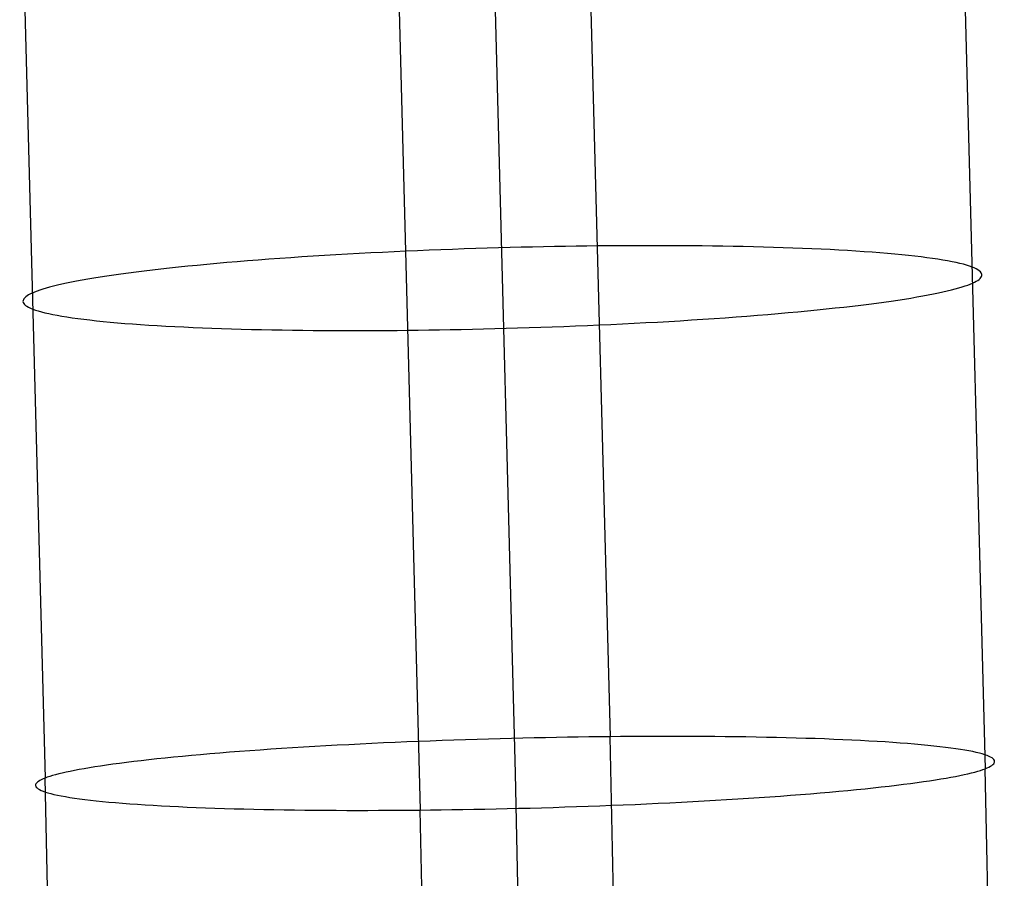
# Model space of a CAD drawing. Extents: x -37 to 483, y -973 to -253.
# Tile 163 of 197: x 410 to 436, y -521 to -498. Entities that reach past the tile are written whole.
import ezdxf

# ---------------------------------------------------------------- set-up
doc = ezdxf.new("R2010")
doc.units = 0
doc.layers.add('PREDEFINITO', color=7, linetype='CONTINUOUS')

msp = doc.modelspace()

# ---------------------------------------------------------------- linework, layer by layer
at = {"layer": 'PREDEFINITO'}
for p, q in [((425.049, -491.109, 60.793), (425.743, -517.572, 57.713)), ((435.176, -492.253, 74.451), (435.86, -518.434, 71.405)), ((409.823, -492.534, 69.792), (410.507, -518.687, 66.746)), ((422.499, -492.393, 72.122), (423.183, -518.561, 69.075)), ((419.949, -493.677, 83.45), (420.623, -519.549, 80.438)), ((419.289, -504.529, 59.451), (418.975, -504.545, 59.534)), ((419.603, -504.513, 59.375), (419.289, -504.529, 59.451)), ((419.919, -504.497, 59.307), (419.603, -504.513, 59.375)), ((420.235, -504.483, 59.246), (419.919, -504.497, 59.307)), ((420.551, -504.469, 59.192), (420.235, -504.483, 59.246)), ((420.866, -504.456, 59.146), (420.551, -504.469, 59.192)), ((421.182, -504.444, 59.107), (420.866, -504.456, 59.146)), ((421.496, -504.432, 59.075), (421.182, -504.444, 59.107)), ((421.809, -504.421, 59.05), (421.496, -504.432, 59.075)), ((422.121, -504.411, 59.032), (421.809, -504.421, 59.05)), ((422.432, -504.401, 59.021), (422.121, -504.411, 59.032)), ((422.74, -504.392, 59.017), (422.432, -504.401, 59.021)), ((423.047, -504.384, 59.019), (422.74, -504.392, 59.017)), ((423.351, -504.376, 59.027), (423.047, -504.384, 59.019)), ((423.652, -504.369, 59.042), (423.351, -504.376, 59.027)), ((423.951, -504.363, 59.063), (423.652, -504.369, 59.042)), ((424.247, -504.357, 59.09), (423.951, -504.363, 59.063)), ((424.539, -504.352, 59.122), (424.247, -504.357, 59.09)), ((424.828, -504.347, 59.161), (424.539, -504.352, 59.122)), ((425.114, -504.344, 59.204), (424.828, -504.347, 59.161)), ((425.396, -504.34, 59.253), (425.114, -504.344, 59.204)), ((425.677, -504.338, 59.308), (425.396, -504.34, 59.253)), ((425.958, -504.336, 59.368), (425.677, -504.338, 59.308)), ((426.241, -504.334, 59.435), (425.958, -504.336, 59.368)), ((426.525, -504.333, 59.508), (426.241, -504.334, 59.435)), ((426.808, -504.333, 59.588), (426.525, -504.333, 59.508)), ((427.092, -504.333, 59.674), (426.808, -504.333, 59.588)), ((427.376, -504.334, 59.767), (427.092, -504.333, 59.674)), ((427.66, -504.335, 59.866), (427.376, -504.334, 59.767)), ((427.943, -504.337, 59.972), (427.66, -504.335, 59.866)), ((428.225, -504.34, 60.085), (427.943, -504.337, 59.972)), ((428.506, -504.343, 60.205), (428.225, -504.34, 60.085)), ((428.785, -504.348, 60.332), (428.506, -504.343, 60.205)), ((429.063, -504.352, 60.465), (428.785, -504.348, 60.332)), ((429.338, -504.358, 60.606), (429.063, -504.352, 60.465)), ((429.612, -504.364, 60.753), (429.338, -504.358, 60.606)), ((429.882, -504.371, 60.907), (429.612, -504.364, 60.753)), ((430.15, -504.379, 61.068), (429.882, -504.371, 60.907)), ((430.415, -504.387, 61.235), (430.15, -504.379, 61.068)), ((430.675, -504.396, 61.41), (430.415, -504.387, 61.235)), ((430.932, -504.406, 61.59), (430.675, -504.396, 61.41)), ((431.185, -504.417, 61.778), (430.932, -504.406, 61.59)), ((431.434, -504.428, 61.971), (431.185, -504.417, 61.778)), ((431.677, -504.44, 62.171), (431.434, -504.428, 61.971)), ((431.916, -504.453, 62.377), (431.677, -504.44, 62.171)), ((432.149, -504.466, 62.589), (431.916, -504.453, 62.377)), ((432.377, -504.48, 62.807), (432.149, -504.466, 62.589)), ((432.598, -504.495, 63.03), (432.377, -504.48, 62.807)), ((432.814, -504.511, 63.258), (432.598, -504.495, 63.03)), ((433.023, -504.527, 63.492), (432.814, -504.511, 63.258)), ((433.226, -504.544, 63.731), (433.023, -504.527, 63.492)), ((415.408, -504.791, 61.097), (415.137, -504.815, 61.272)), ((415.685, -504.767, 60.929), (415.408, -504.791, 61.097)), ((415.966, -504.744, 60.767), (415.685, -504.767, 60.929)), ((416.251, -504.722, 60.612), (415.966, -504.744, 60.767)), ((416.541, -504.7, 60.464), (416.251, -504.722, 60.612)), ((416.835, -504.678, 60.322), (416.541, -504.7, 60.464)), ((417.132, -504.658, 60.188), (416.835, -504.678, 60.322)), ((417.433, -504.637, 60.061), (417.132, -504.658, 60.188)), ((417.737, -504.618, 59.941), (417.433, -504.637, 60.061)), ((418.043, -504.599, 59.828), (417.737, -504.618, 59.941)), ((418.352, -504.58, 59.723), (418.043, -504.599, 59.828)), ((418.663, -504.562, 59.625), (418.352, -504.58, 59.723)), ((418.975, -504.545, 59.534), (418.663, -504.562, 59.625)), ((433.422, -504.561, 63.975), (433.226, -504.544, 63.731)), ((433.611, -504.579, 64.223), (433.422, -504.561, 63.975)), ((433.792, -504.598, 64.475), (433.611, -504.579, 64.223)), ((433.967, -504.617, 64.732), (433.792, -504.598, 64.475)), ((434.133, -504.637, 64.992), (433.967, -504.617, 64.732)), ((434.292, -504.657, 65.256), (434.133, -504.637, 64.992)), ((434.443, -504.678, 65.523), (434.292, -504.657, 65.256)), ((434.587, -504.699, 65.792), (434.443, -504.678, 65.523)), ((434.722, -504.721, 66.065), (434.587, -504.699, 65.792)), ((434.849, -504.743, 66.34), (434.722, -504.721, 66.065)), ((434.967, -504.766, 66.616), (434.849, -504.743, 66.34)), ((435.078, -504.789, 66.895), (434.967, -504.766, 66.616)), ((435.18, -504.813, 67.175), (435.078, -504.789, 66.895)), ((412.963, -505.046, 63.093), (412.755, -505.073, 63.319)), ((413.178, -505.019, 62.871), (412.963, -505.046, 63.093)), ((413.401, -504.993, 62.654), (413.178, -505.019, 62.871)), ((413.63, -504.966, 62.441), (413.401, -504.993, 62.654)), ((413.865, -504.94, 62.233), (413.63, -504.966, 62.441)), ((414.108, -504.914, 62.03), (413.865, -504.94, 62.233)), ((414.356, -504.889, 61.832), (414.108, -504.914, 62.03)), ((414.611, -504.864, 61.639), (414.356, -504.889, 61.832)), ((414.871, -504.839, 61.453), (414.611, -504.864, 61.639)), ((415.137, -504.815, 61.272), (414.871, -504.839, 61.453)), ((435.274, -504.836, 67.456), (435.18, -504.813, 67.175)), ((435.36, -504.861, 67.739), (435.274, -504.836, 67.456)), ((435.437, -504.885, 68.022), (435.36, -504.861, 67.739)), ((435.506, -504.91, 68.305), (435.437, -504.885, 68.022)), ((435.567, -504.935, 68.588), (435.506, -504.91, 68.305)), ((435.62, -504.96, 68.871), (435.567, -504.935, 68.588)), ((435.665, -504.985, 69.153), (435.62, -504.96, 68.871)), ((435.702, -505.01, 69.435), (435.665, -504.985, 69.153)), ((435.731, -505.036, 69.716), (435.702, -505.01, 69.435)), ((435.752, -505.062, 69.995), (435.731, -505.036, 69.716)), ((435.765, -505.087, 70.273), (435.752, -505.062, 69.995)), ((411.217, -505.319, 65.487), (411.085, -505.347, 65.739)), ((411.358, -505.292, 65.238), (411.217, -505.319, 65.487)), ((411.506, -505.265, 64.989), (411.358, -505.292, 65.238)), ((411.661, -505.237, 64.743), (411.506, -505.265, 64.989)), ((411.825, -505.21, 64.499), (411.661, -505.237, 64.743)), ((411.996, -505.182, 64.257), (411.825, -505.21, 64.499)), ((412.174, -505.155, 64.018), (411.996, -505.182, 64.257)), ((412.36, -505.127, 63.781), (412.174, -505.155, 64.018)), ((412.554, -505.1, 63.548), (412.36, -505.127, 63.781)), ((412.755, -505.073, 63.319), (412.554, -505.1, 63.548)), ((435.517, -505.344, 72.928), (435.57, -505.318, 72.675)), ((435.57, -505.318, 72.675), (435.618, -505.293, 72.419)), ((435.618, -505.293, 72.419), (435.66, -505.268, 72.161)), ((435.66, -505.268, 72.161), (435.695, -505.242, 71.899)), ((435.695, -505.242, 71.899), (435.724, -505.216, 71.634)), ((435.724, -505.216, 71.634), (435.746, -505.191, 71.367)), ((435.746, -505.191, 71.367), (435.762, -505.165, 71.097)), ((435.762, -505.165, 71.097), (435.77, -505.139, 70.824)), ((435.771, -505.113, 70.55), (435.765, -505.087, 70.273)), ((435.77, -505.139, 70.824), (435.771, -505.113, 70.55)), ((410.225, -505.585, 68.018), (410.165, -505.61, 68.27)), ((410.292, -505.559, 67.766), (410.225, -505.585, 68.018)), ((410.366, -505.533, 67.513), (410.292, -505.559, 67.766)), ((410.446, -505.507, 67.259), (410.366, -505.533, 67.513)), ((410.534, -505.481, 67.006), (410.446, -505.507, 67.259)), ((410.629, -505.454, 66.752), (410.534, -505.481, 67.006)), ((410.732, -505.428, 66.498), (410.629, -505.454, 66.752)), ((410.842, -505.401, 66.244), (410.732, -505.428, 66.498)), ((410.959, -505.374, 65.991), (410.842, -505.401, 66.244)), ((411.085, -505.347, 65.739), (410.959, -505.374, 65.991)), ((434.598, -505.607, 75.458), (434.723, -505.58, 75.206)), ((434.723, -505.58, 75.206), (434.84, -505.552, 74.953)), ((434.84, -505.552, 74.953), (434.95, -505.526, 74.7)), ((434.95, -505.526, 74.7), (435.053, -505.499, 74.446)), ((435.053, -505.499, 74.446), (435.148, -505.472, 74.192)), ((435.148, -505.472, 74.192), (435.236, -505.446, 73.938)), ((435.236, -505.446, 73.938), (435.317, -505.42, 73.684)), ((435.317, -505.42, 73.684), (435.39, -505.394, 73.431)), ((435.39, -505.394, 73.431), (435.457, -505.369, 73.179)), ((435.457, -505.369, 73.179), (435.517, -505.344, 72.928)), ((409.912, -505.814, 70.373), (409.911, -505.84, 70.647)), ((409.911, -505.84, 70.647), (409.917, -505.866, 70.924)), ((409.921, -505.789, 70.101), (409.912, -505.814, 70.373)), ((409.936, -505.763, 69.831), (409.921, -505.789, 70.101)), ((409.958, -505.737, 69.563), (409.936, -505.763, 69.831)), ((409.987, -505.711, 69.298), (409.958, -505.737, 69.563)), ((410.022, -505.686, 69.036), (409.987, -505.711, 69.298)), ((410.064, -505.66, 68.778), (410.022, -505.686, 69.036)), ((410.112, -505.635, 68.522), (410.064, -505.66, 68.778)), ((410.165, -505.61, 68.27), (410.112, -505.635, 68.522)), ((432.927, -505.88, 77.878), (433.128, -505.853, 77.649)), ((433.128, -505.853, 77.649), (433.322, -505.826, 77.416)), ((433.322, -505.826, 77.416), (433.508, -505.799, 77.179)), ((433.508, -505.799, 77.179), (433.686, -505.771, 76.94)), ((433.686, -505.771, 76.94), (433.857, -505.744, 76.698)), ((433.857, -505.744, 76.698), (434.021, -505.716, 76.454)), ((434.021, -505.716, 76.454), (434.177, -505.689, 76.208)), ((434.177, -505.689, 76.208), (434.325, -505.661, 75.959)), ((434.325, -505.661, 75.959), (434.465, -505.634, 75.71)), ((434.465, -505.634, 75.71), (434.598, -505.607, 75.458)), ((409.917, -505.866, 70.924), (409.931, -505.892, 71.202)), ((409.931, -505.892, 71.202), (409.952, -505.917, 71.481)), ((409.952, -505.917, 71.481), (409.981, -505.943, 71.762)), ((409.981, -505.943, 71.762), (410.017, -505.968, 72.044)), ((410.017, -505.968, 72.044), (410.062, -505.994, 72.326)), ((410.062, -505.994, 72.326), (410.115, -506.019, 72.609)), ((410.115, -506.019, 72.609), (410.176, -506.044, 72.892)), ((410.176, -506.044, 72.892), (410.245, -506.068, 73.176)), ((410.245, -506.068, 73.176), (410.322, -506.093, 73.458)), ((410.322, -506.093, 73.458), (410.408, -506.117, 73.741)), ((410.408, -506.117, 73.741), (410.502, -506.141, 74.022)), ((430.545, -506.139, 79.925), (430.811, -506.114, 79.744)), ((430.811, -506.114, 79.744), (431.072, -506.089, 79.558)), ((431.072, -506.089, 79.558), (431.326, -506.064, 79.365)), ((431.326, -506.064, 79.365), (431.575, -506.039, 79.168)), ((431.575, -506.039, 79.168), (431.817, -506.013, 78.964)), ((431.817, -506.013, 78.964), (432.053, -505.987, 78.756)), ((432.053, -505.987, 78.756), (432.282, -505.961, 78.543)), ((432.282, -505.961, 78.543), (432.504, -505.934, 78.326)), ((432.504, -505.934, 78.326), (432.719, -505.907, 78.104)), ((432.719, -505.907, 78.104), (432.927, -505.88, 77.878)), ((410.502, -506.141, 74.022), (410.604, -506.164, 74.302)), ((410.604, -506.164, 74.302), (410.715, -506.187, 74.581)), ((410.715, -506.187, 74.581), (410.834, -506.21, 74.857)), ((410.834, -506.21, 74.857), (410.961, -506.232, 75.132)), ((410.961, -506.232, 75.132), (411.096, -506.254, 75.405)), ((411.096, -506.254, 75.405), (411.239, -506.275, 75.675)), ((411.239, -506.275, 75.675), (411.39, -506.296, 75.941)), ((411.39, -506.296, 75.941), (411.549, -506.317, 76.205)), ((411.549, -506.317, 76.205), (411.716, -506.336, 76.465)), ((411.716, -506.336, 76.465), (411.89, -506.356, 76.722)), ((411.89, -506.356, 76.722), (412.072, -506.374, 76.974)), ((412.072, -506.374, 76.974), (412.26, -506.392, 77.222)), ((412.26, -506.392, 77.222), (412.456, -506.41, 77.466)), ((426.707, -506.408, 81.663), (427.02, -506.391, 81.573)), ((427.02, -506.391, 81.573), (427.33, -506.373, 81.475)), ((427.33, -506.373, 81.475), (427.639, -506.355, 81.369)), ((427.639, -506.355, 81.369), (427.945, -506.336, 81.256)), ((427.945, -506.336, 81.256), (428.249, -506.316, 81.136)), ((428.249, -506.316, 81.136), (428.55, -506.296, 81.009)), ((428.55, -506.296, 81.009), (428.847, -506.275, 80.875)), ((428.847, -506.275, 80.875), (429.141, -506.253, 80.733)), ((429.141, -506.253, 80.733), (429.431, -506.231, 80.585)), ((429.431, -506.231, 80.585), (429.717, -506.209, 80.43)), ((429.717, -506.209, 80.43), (429.998, -506.186, 80.268)), ((429.998, -506.186, 80.268), (430.274, -506.163, 80.1)), ((430.274, -506.163, 80.1), (430.545, -506.139, 79.925)), ((412.456, -506.41, 77.466), (412.659, -506.427, 77.705)), ((412.659, -506.427, 77.705), (412.868, -506.443, 77.939)), ((412.868, -506.443, 77.939), (413.084, -506.458, 78.167)), ((413.084, -506.458, 78.167), (413.306, -506.473, 78.391)), ((413.306, -506.473, 78.391), (413.533, -506.487, 78.608)), ((413.533, -506.487, 78.608), (413.766, -506.501, 78.82)), ((413.766, -506.501, 78.82), (414.005, -506.513, 79.026)), ((414.005, -506.513, 79.026), (414.249, -506.525, 79.226)), ((414.249, -506.525, 79.226), (414.497, -506.537, 79.42)), ((414.497, -506.537, 79.42), (414.75, -506.547, 79.607)), ((414.75, -506.547, 79.607), (415.007, -506.557, 79.788)), ((415.007, -506.557, 79.788), (415.268, -506.566, 79.962)), ((415.268, -506.566, 79.962), (415.532, -506.575, 80.129)), ((415.532, -506.575, 80.129), (415.8, -506.582, 80.29)), ((415.8, -506.582, 80.29), (416.07, -506.589, 80.444)), ((416.07, -506.589, 80.444), (416.344, -506.595, 80.591)), ((416.344, -506.595, 80.591), (416.619, -506.601, 80.732)), ((416.619, -506.601, 80.732), (416.897, -506.606, 80.865)), ((416.897, -506.606, 80.865), (417.177, -506.61, 80.992)), ((417.177, -506.61, 80.992), (417.457, -506.613, 81.112)), ((417.457, -506.613, 81.112), (417.74, -506.616, 81.225)), ((417.74, -506.616, 81.225), (418.022, -506.618, 81.331)), ((418.022, -506.618, 81.331), (418.306, -506.62, 81.43)), ((418.306, -506.62, 81.43), (418.59, -506.621, 81.523)), ((418.59, -506.621, 81.523), (418.874, -506.621, 81.609)), ((418.874, -506.621, 81.609), (419.158, -506.62, 81.689)), ((419.158, -506.62, 81.689), (419.441, -506.619, 81.762)), ((419.441, -506.619, 81.762), (419.724, -506.618, 81.829)), ((419.724, -506.618, 81.829), (420.006, -506.616, 81.89)), ((420.006, -506.616, 81.89), (420.286, -506.613, 81.944)), ((420.286, -506.613, 81.944), (420.568, -506.61, 81.993)), ((420.568, -506.61, 81.993), (420.854, -506.606, 82.037)), ((420.854, -506.606, 82.037), (421.143, -506.601, 82.075)), ((421.143, -506.601, 82.075), (421.436, -506.596, 82.107)), ((421.436, -506.596, 82.107), (421.731, -506.591, 82.134)), ((421.731, -506.591, 82.134), (422.03, -506.584, 82.155)), ((422.03, -506.584, 82.155), (422.331, -506.577, 82.17)), ((422.331, -506.577, 82.17), (422.636, -506.57, 82.178)), ((422.636, -506.57, 82.178), (422.942, -506.561, 82.18)), ((422.942, -506.561, 82.18), (423.25, -506.552, 82.176)), ((423.25, -506.552, 82.176), (423.561, -506.543, 82.165)), ((423.561, -506.543, 82.165), (423.873, -506.532, 82.147)), ((423.873, -506.532, 82.147), (424.186, -506.521, 82.122)), ((424.186, -506.521, 82.122), (424.501, -506.51, 82.09)), ((424.501, -506.51, 82.09), (424.816, -506.497, 82.051)), ((424.816, -506.497, 82.051), (425.132, -506.484, 82.005)), ((425.132, -506.484, 82.005), (425.448, -506.47, 81.951)), ((425.448, -506.47, 81.951), (425.763, -506.456, 81.89)), ((425.763, -506.456, 81.89), (426.079, -506.441, 81.822)), ((426.079, -506.441, 81.822), (426.394, -506.425, 81.746)), ((426.394, -506.425, 81.746), (426.707, -506.408, 81.663)), ((418.389, -517.802, 58.29), (418.083, -517.819, 58.403)), ((418.698, -517.786, 58.185), (418.389, -517.802, 58.29)), ((419.009, -517.77, 58.086), (418.698, -517.786, 58.185)), ((419.321, -517.755, 57.996), (419.009, -517.77, 58.086)), ((419.635, -517.74, 57.912), (419.321, -517.755, 57.996)), ((419.95, -517.726, 57.836), (419.635, -517.74, 57.912)), ((420.265, -517.713, 57.768), (419.95, -517.726, 57.836)), ((420.581, -517.7, 57.707), (420.265, -517.713, 57.768)), ((420.897, -517.688, 57.653), (420.581, -517.7, 57.707)), ((421.213, -517.676, 57.607), (420.897, -517.688, 57.653)), ((421.528, -517.665, 57.568), (421.213, -517.676, 57.607)), ((421.843, -517.655, 57.536), (421.528, -517.665, 57.568)), ((422.156, -517.645, 57.511), (421.843, -517.655, 57.536)), ((422.468, -517.636, 57.492), (422.156, -517.645, 57.511)), ((422.779, -517.627, 57.481), (422.468, -517.636, 57.492)), ((423.087, -517.619, 57.477), (422.779, -517.627, 57.481)), ((423.394, -517.611, 57.479), (423.087, -517.619, 57.477)), ((423.698, -517.605, 57.487), (423.394, -517.611, 57.479)), ((423.999, -517.598, 57.502), (423.698, -517.605, 57.487)), ((424.298, -517.593, 57.523), (423.999, -517.598, 57.502)), ((424.594, -517.587, 57.55), (424.298, -517.593, 57.523)), ((424.886, -517.583, 57.582), (424.594, -517.587, 57.55)), ((425.176, -517.579, 57.62), (424.886, -517.583, 57.582)), ((425.461, -517.575, 57.664), (425.176, -517.579, 57.62)), ((425.743, -517.572, 57.713), (425.461, -517.575, 57.664)), ((426.024, -517.569, 57.767), (425.743, -517.572, 57.713)), ((426.306, -517.567, 57.828), (426.024, -517.569, 57.767)), ((426.588, -517.566, 57.895), (426.306, -517.567, 57.828)), ((426.872, -517.565, 57.968), (426.588, -517.566, 57.895)), ((427.156, -517.564, 58.048), (426.872, -517.565, 57.968)), ((427.44, -517.564, 58.134), (427.156, -517.564, 58.048)), ((427.724, -517.565, 58.227), (427.44, -517.564, 58.134)), ((428.007, -517.566, 58.327), (427.724, -517.565, 58.227)), ((428.29, -517.567, 58.433), (428.007, -517.566, 58.327)), ((428.572, -517.569, 58.546), (428.29, -517.567, 58.433)), ((428.853, -517.572, 58.666), (428.572, -517.569, 58.546)), ((429.132, -517.575, 58.793), (428.853, -517.572, 58.666)), ((429.41, -517.579, 58.926), (429.132, -517.575, 58.793)), ((429.686, -517.584, 59.067), (429.41, -517.579, 58.926)), ((429.959, -517.589, 59.214), (429.686, -517.584, 59.067)), ((430.23, -517.595, 59.368), (429.959, -517.589, 59.214)), ((430.497, -517.601, 59.529), (430.23, -517.595, 59.368)), ((430.762, -517.608, 59.697), (430.497, -517.601, 59.529)), ((431.022, -517.616, 59.871), (430.762, -517.608, 59.697)), ((431.279, -517.624, 60.052), (431.022, -517.616, 59.871)), ((431.532, -517.633, 60.24), (431.279, -517.624, 60.052)), ((431.78, -517.643, 60.434), (431.532, -517.633, 60.24)), ((432.024, -517.653, 60.634), (431.78, -517.643, 60.434)), ((432.263, -517.664, 60.84), (432.024, -517.653, 60.634)), ((432.496, -517.676, 61.052), (432.263, -517.664, 60.84)), ((432.723, -517.688, 61.27), (432.496, -517.676, 61.052)), ((432.945, -517.7, 61.493), (432.723, -517.688, 61.27)), ((433.161, -517.714, 61.722), (432.945, -517.7, 61.493)), ((433.37, -517.727, 61.957), (433.161, -517.714, 61.722)), ((433.572, -517.742, 62.196), (433.37, -517.727, 61.957)), ((433.768, -517.757, 62.44), (433.572, -517.742, 62.196)), ((433.957, -517.772, 62.688), (433.768, -517.757, 62.44)), ((434.138, -517.788, 62.941), (433.957, -517.772, 62.688)), ((434.313, -517.805, 63.198), (434.138, -517.788, 62.941)), ((434.479, -517.822, 63.458), (434.313, -517.805, 63.198)), ((414.701, -518.057, 60.298), (414.452, -518.08, 60.496)), ((414.955, -518.035, 60.105), (414.701, -518.057, 60.298)), ((415.216, -518.014, 59.918), (414.955, -518.035, 60.105)), ((415.482, -517.992, 59.737), (415.216, -518.014, 59.918)), ((415.753, -517.971, 59.562), (415.482, -517.992, 59.737)), ((416.03, -517.951, 59.394), (415.753, -517.971, 59.562)), ((416.311, -517.931, 59.232), (416.03, -517.951, 59.394)), ((416.597, -517.911, 59.076), (416.311, -517.931, 59.232)), ((416.887, -517.891, 58.927), (416.597, -517.911, 59.076)), ((417.181, -517.873, 58.786), (416.887, -517.891, 58.927)), ((417.478, -517.854, 58.651), (417.181, -517.873, 58.786)), ((417.779, -517.836, 58.524), (417.478, -517.854, 58.651)), ((418.083, -517.819, 58.403), (417.779, -517.836, 58.524)), ((434.638, -517.84, 63.722), (434.479, -517.822, 63.458)), ((434.789, -517.858, 63.989), (434.638, -517.84, 63.722)), ((434.932, -517.876, 64.26), (434.789, -517.858, 63.989)), ((435.067, -517.895, 64.532), (434.932, -517.876, 64.26)), ((435.194, -517.914, 64.808), (435.067, -517.895, 64.532)), ((435.313, -517.934, 65.085), (435.194, -517.914, 64.808)), ((435.423, -517.954, 65.364), (435.313, -517.934, 65.085)), ((435.525, -517.974, 65.644), (435.423, -517.954, 65.364)), ((435.619, -517.994, 65.926), (435.525, -517.974, 65.644)), ((435.705, -518.015, 66.209), (435.619, -517.994, 65.926)), ((435.782, -518.036, 66.492), (435.705, -518.015, 66.209)), ((435.851, -518.058, 66.775), (435.782, -518.036, 66.492)), ((435.912, -518.079, 67.059), (435.851, -518.058, 66.775)), ((412.168, -518.338, 62.969), (412.005, -518.362, 63.214)), ((412.339, -518.314, 62.727), (412.168, -518.338, 62.969)), ((412.518, -518.29, 62.487), (412.339, -518.314, 62.727)), ((412.704, -518.266, 62.251), (412.518, -518.29, 62.487)), ((412.898, -518.242, 62.017), (412.704, -518.266, 62.251)), ((413.099, -518.219, 61.787), (412.898, -518.242, 62.017)), ((413.307, -518.195, 61.561), (413.099, -518.219, 61.787)), ((413.522, -518.172, 61.339), (413.307, -518.195, 61.561)), ((413.745, -518.148, 61.121), (413.522, -518.172, 61.339)), ((413.974, -518.125, 60.908), (413.745, -518.148, 61.121)), ((414.21, -518.102, 60.699), (413.974, -518.125, 60.908)), ((414.452, -518.08, 60.496), (414.21, -518.102, 60.699)), ((435.965, -518.101, 67.342), (435.912, -518.079, 67.059)), ((436.009, -518.123, 67.625), (435.965, -518.101, 67.342)), ((436.046, -518.145, 67.907), (436.009, -518.123, 67.625)), ((436.038, -518.346, 70.375), (436.067, -518.324, 70.109)), ((436.075, -518.167, 68.189), (436.046, -518.145, 67.907)), ((436.067, -518.324, 70.109), (436.09, -518.301, 69.842)), ((436.096, -518.19, 68.468), (436.075, -518.167, 68.189)), ((436.09, -518.301, 69.842), (436.105, -518.279, 69.571)), ((436.109, -518.212, 68.747), (436.096, -518.19, 68.468)), ((436.105, -518.279, 69.571), (436.114, -518.257, 69.299)), ((436.115, -518.234, 69.024), (436.109, -518.212, 68.747)), ((436.114, -518.257, 69.299), (436.115, -518.234, 69.024)), ((410.788, -518.597, 65.734), (410.707, -518.62, 65.988)), ((410.876, -518.574, 65.48), (410.788, -518.597, 65.734)), ((410.971, -518.551, 65.225), (410.876, -518.574, 65.48)), ((411.074, -518.528, 64.971), (410.971, -518.551, 65.225)), ((411.184, -518.505, 64.717), (411.074, -518.528, 64.971)), ((411.302, -518.481, 64.464), (411.184, -518.505, 64.717)), ((411.427, -518.457, 64.211), (411.302, -518.481, 64.464)), ((411.56, -518.434, 63.959), (411.427, -518.457, 64.211)), ((411.701, -518.41, 63.709), (411.56, -518.434, 63.959)), ((411.849, -518.386, 63.461), (411.701, -518.41, 63.709)), ((412.005, -518.362, 63.214), (411.849, -518.386, 63.461)), ((423.183, -518.561, 69.075), (423.467, -532.029, 67.752)), ((435.182, -518.616, 73.434), (435.292, -518.593, 73.18)), ((435.292, -518.593, 73.18), (435.395, -518.57, 72.925)), ((435.395, -518.57, 72.925), (435.49, -518.547, 72.671)), ((435.49, -518.547, 72.671), (435.578, -518.524, 72.416)), ((435.578, -518.524, 72.416), (435.659, -518.501, 72.163)), ((435.659, -518.501, 72.163), (435.733, -518.479, 71.909)), ((435.733, -518.479, 71.909), (435.8, -518.456, 71.657)), ((435.8, -518.456, 71.657), (435.86, -518.434, 71.405)), ((435.86, -518.434, 71.405), (435.913, -518.412, 71.152)), ((435.913, -518.412, 71.152), (435.961, -518.39, 70.896)), ((435.961, -518.39, 70.896), (436.003, -518.368, 70.637)), ((436.003, -518.368, 70.637), (436.038, -518.346, 70.375)), ((410.253, -518.864, 68.852), (410.251, -518.887, 69.127)), ((410.261, -518.842, 68.579), (410.253, -518.864, 68.852)), ((410.277, -518.82, 68.309), (410.261, -518.842, 68.579)), ((410.299, -518.797, 68.041), (410.277, -518.82, 68.309)), ((410.328, -518.775, 67.776), (410.299, -518.797, 68.041)), ((410.364, -518.753, 67.514), (410.328, -518.775, 67.776)), ((410.405, -518.731, 67.255), (410.364, -518.753, 67.514)), ((410.453, -518.709, 66.999), (410.405, -518.731, 67.255)), ((410.507, -518.687, 66.746), (410.453, -518.709, 66.999)), ((410.567, -518.665, 66.494), (410.507, -518.687, 66.746)), ((410.634, -518.642, 66.242), (410.567, -518.665, 66.494)), ((410.707, -518.62, 65.988), (410.634, -518.642, 66.242)), ((433.469, -518.879, 76.133), (433.662, -518.855, 75.9)), ((433.662, -518.855, 75.9), (433.849, -518.831, 75.663)), ((433.849, -518.831, 75.663), (434.027, -518.807, 75.424)), ((434.027, -518.807, 75.424), (434.198, -518.783, 75.182)), ((434.198, -518.783, 75.182), (434.362, -518.759, 74.937)), ((434.362, -518.759, 74.937), (434.518, -518.735, 74.69)), ((434.518, -518.735, 74.69), (434.666, -518.711, 74.441)), ((434.666, -518.711, 74.441), (434.806, -518.687, 74.191)), ((434.806, -518.687, 74.191), (434.939, -518.664, 73.94)), ((434.939, -518.664, 73.94), (435.064, -518.64, 73.687)), ((435.064, -518.64, 73.687), (435.182, -518.616, 73.434)), ((410.251, -518.887, 69.127), (410.257, -518.909, 69.404)), ((410.257, -518.909, 69.404), (410.271, -518.932, 69.682)), ((410.271, -518.932, 69.682), (410.292, -518.954, 69.962)), ((410.292, -518.954, 69.962), (410.321, -518.976, 70.243)), ((410.321, -518.976, 70.243), (410.357, -518.998, 70.525)), ((410.357, -518.998, 70.525), (410.402, -519.02, 70.808)), ((410.402, -519.02, 70.808), (410.455, -519.042, 71.092)), ((410.455, -519.042, 71.092), (410.515, -519.063, 71.375)), ((410.515, -519.063, 71.375), (410.584, -519.085, 71.659)), ((410.584, -519.085, 71.659), (410.662, -519.106, 71.942)), ((410.662, -519.106, 71.942), (410.747, -519.127, 72.225)), ((410.747, -519.127, 72.225), (410.841, -519.147, 72.506)), ((430.613, -519.15, 78.588), (430.884, -519.129, 78.414)), ((430.884, -519.129, 78.414), (431.15, -519.107, 78.233)), ((431.15, -519.107, 78.233), (431.411, -519.086, 78.046)), ((431.411, -519.086, 78.046), (431.666, -519.064, 77.853)), ((431.666, -519.064, 77.853), (431.914, -519.041, 77.655)), ((431.914, -519.041, 77.655), (432.157, -519.019, 77.451)), ((432.157, -519.019, 77.451), (432.392, -518.996, 77.243)), ((432.392, -518.996, 77.243), (432.622, -518.973, 77.03)), ((432.622, -518.973, 77.03), (432.844, -518.95, 76.812)), ((432.844, -518.95, 76.812), (433.059, -518.926, 76.59)), ((433.059, -518.926, 76.59), (433.268, -518.903, 76.363)), ((433.268, -518.903, 76.363), (433.469, -518.879, 76.133)), ((410.841, -519.147, 72.506), (410.943, -519.167, 72.787)), ((410.943, -519.167, 72.787), (411.054, -519.187, 73.066)), ((411.054, -519.187, 73.066), (411.172, -519.207, 73.343)), ((411.172, -519.207, 73.343), (411.299, -519.226, 73.618)), ((411.299, -519.226, 73.618), (411.434, -519.245, 73.891)), ((411.434, -519.245, 73.891), (411.577, -519.264, 74.161)), ((411.577, -519.264, 74.161), (411.728, -519.282, 74.428)), ((411.728, -519.282, 74.428), (411.887, -519.299, 74.692)), ((411.887, -519.299, 74.692), (412.054, -519.316, 74.953)), ((412.054, -519.316, 74.953), (412.228, -519.333, 75.21)), ((412.228, -519.333, 75.21), (412.409, -519.349, 75.463)), ((412.409, -519.349, 75.463), (412.598, -519.364, 75.711)), ((412.598, -519.364, 75.711), (412.794, -519.379, 75.955)), ((412.794, -519.379, 75.955), (412.997, -519.394, 76.194)), ((412.997, -519.394, 76.194), (413.206, -519.408, 76.428)), ((426.101, -519.408, 80.383), (426.417, -519.395, 80.314)), ((426.417, -519.395, 80.314), (426.731, -519.381, 80.238)), ((426.731, -519.381, 80.238), (427.045, -519.366, 80.155)), ((427.045, -519.366, 80.155), (427.358, -519.351, 80.064)), ((427.358, -519.351, 80.064), (427.668, -519.335, 79.966)), ((427.668, -519.335, 79.966), (427.977, -519.319, 79.86)), ((427.977, -519.319, 79.86), (428.284, -519.302, 79.747)), ((428.284, -519.302, 79.747), (428.587, -519.285, 79.627)), ((428.587, -519.285, 79.627), (428.888, -519.267, 79.5)), ((428.888, -519.267, 79.5), (429.186, -519.249, 79.365)), ((429.186, -519.249, 79.365), (429.48, -519.23, 79.223)), ((429.48, -519.23, 79.223), (429.77, -519.21, 79.075)), ((429.77, -519.21, 79.075), (430.055, -519.191, 78.919)), ((430.055, -519.191, 78.919), (430.337, -519.17, 78.757)), ((430.337, -519.17, 78.757), (430.613, -519.15, 78.588)), ((413.206, -519.408, 76.428), (413.421, -519.421, 76.657)), ((413.421, -519.421, 76.657), (413.643, -519.433, 76.881)), ((413.643, -519.433, 76.881), (413.871, -519.446, 77.099)), ((413.871, -519.446, 77.099), (414.104, -519.457, 77.311)), ((414.104, -519.457, 77.311), (414.342, -519.468, 77.517)), ((414.342, -519.468, 77.517), (414.586, -519.478, 77.717)), ((414.586, -519.478, 77.717), (414.834, -519.488, 77.911)), ((414.834, -519.488, 77.911), (415.087, -519.497, 78.098)), ((415.087, -519.497, 78.098), (415.344, -519.505, 78.279)), ((415.344, -519.505, 78.279), (415.605, -519.513, 78.454)), ((415.605, -519.513, 78.454), (415.869, -519.52, 78.621)), ((415.869, -519.52, 78.621), (416.137, -519.526, 78.782)), ((416.137, -519.526, 78.782), (416.407, -519.532, 78.937)), ((416.407, -519.532, 78.937), (416.681, -519.537, 79.084)), ((416.681, -519.537, 79.084), (416.956, -519.542, 79.225)), ((416.956, -519.542, 79.225), (417.234, -519.546, 79.358)), ((417.234, -519.546, 79.358), (417.513, -519.549, 79.485)), ((417.513, -519.549, 79.485), (417.794, -519.552, 79.605)), ((417.794, -519.552, 79.605), (418.076, -519.554, 79.718)), ((418.076, -519.554, 79.718), (418.359, -519.556, 79.824)), ((418.359, -519.556, 79.824), (418.643, -519.557, 79.924)), ((418.643, -519.557, 79.924), (418.927, -519.557, 80.017)), ((418.927, -519.557, 80.017), (419.211, -519.557, 80.103)), ((419.211, -519.557, 80.103), (419.495, -519.556, 80.182)), ((419.495, -519.556, 80.182), (419.778, -519.555, 80.256)), ((419.778, -519.555, 80.256), (420.061, -519.554, 80.323)), ((420.061, -519.554, 80.323), (420.342, -519.552, 80.383)), ((420.342, -519.552, 80.383), (420.623, -519.549, 80.438)), ((420.623, -519.549, 80.438), (420.905, -519.546, 80.487)), ((420.905, -519.546, 80.487), (421.191, -519.542, 80.53)), ((421.191, -519.542, 80.53), (421.48, -519.538, 80.569)), ((421.48, -519.538, 80.569), (421.773, -519.534, 80.601)), ((421.773, -519.534, 80.601), (422.068, -519.529, 80.628)), ((422.068, -519.529, 80.628), (422.367, -519.523, 80.649)), ((422.367, -519.523, 80.649), (422.669, -519.517, 80.664)), ((422.669, -519.517, 80.664), (422.973, -519.51, 80.672)), ((422.973, -519.51, 80.672), (423.279, -519.502, 80.674)), ((423.279, -519.502, 80.674), (423.588, -519.494, 80.669)), ((423.588, -519.494, 80.669), (423.898, -519.485, 80.658)), ((423.898, -519.485, 80.658), (424.21, -519.476, 80.64)), ((424.21, -519.476, 80.64), (424.523, -519.466, 80.615)), ((424.523, -519.466, 80.615), (424.838, -519.456, 80.583)), ((424.838, -519.456, 80.583), (425.153, -519.445, 80.544)), ((425.153, -519.445, 80.544), (425.469, -519.433, 80.497)), ((425.469, -519.433, 80.497), (425.785, -519.421, 80.444)), ((425.785, -519.421, 80.444), (426.101, -519.408, 80.383))]:
    msp.add_line(p, q, dxfattribs=at)
at = {"layer": 'PREDEFINITO', "extrusion": (0.964231, -0.00569, 0.265002)}
msp.add_arc((-619.596, 900.602, 428.754), 964.267, 274.575519, 276.224216, dxfattribs=at)
at = {"layer": 'PREDEFINITO', "extrusion": (0.965312, -0.005368, 0.261045)}
msp.add_arc((-617.404, 883.911, 442.163), 935.026, 274.556077, 276.225799, dxfattribs=at)
at = {"layer": 'PREDEFINITO', "extrusion": (0.960632, -0.007003, 0.277734)}
msp.add_arc((-618.098, 883.638, 416.516), 940.172, 274.596318, 276.253925, dxfattribs=at)
at = {"layer": 'PREDEFINITO', "extrusion": (0.961807, -0.006668, 0.273648)}
msp.add_arc((-615.882, 866.858, 430.034), 911, 274.575964, 276.255312, dxfattribs=at)

doc.saveas('drawing.dxf')
